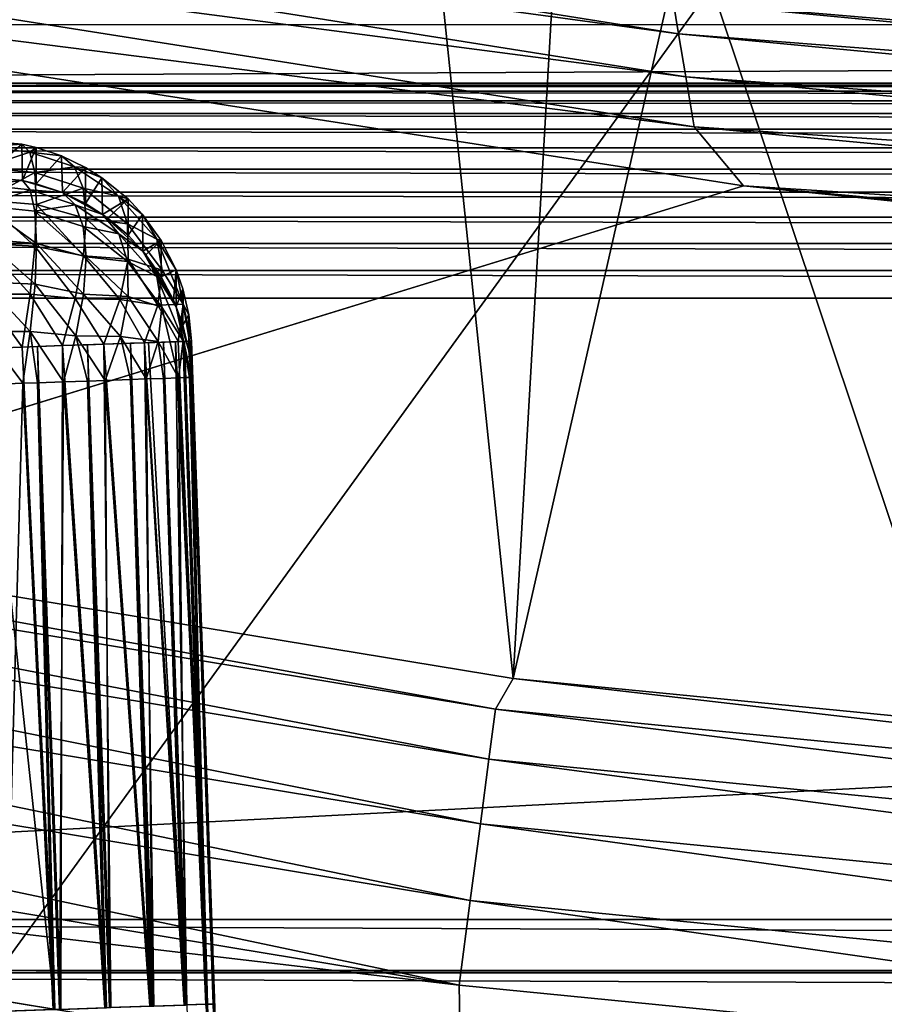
# Model space of a CAD drawing. Header units: millimetres. Extents: x -43.6 to 43.6, y -43.6 to 43.6.
# Tile 77 of 256: x -5.2 to -4.2, y -35.5 to -34.3. Entities that reach past the tile are written whole.
import ezdxf

# ---------------------------------------------------------------- set-up
doc = ezdxf.new("R2010")
doc.units = ezdxf.units.MM
doc.header["$LTSCALE"] = 52.148148
for name, color, linetype in [('151', 7, 'CONTINUOUS'), ('152', 7, 'CONTINUOUS'), ('154', 7, 'CONTINUOUS'), ('182', 7, 'CONTINUOUS'), ('185', 7, 'CONTINUOUS'), ('213', 7, 'CONTINUOUS'), ('267', 7, 'CONTINUOUS'), ('329', 7, 'CONTINUOUS'), ('343', 7, 'CONTINUOUS'), ('351', 7, 'CONTINUOUS'), ('352', 7, 'CONTINUOUS'), ('353', 7, 'CONTINUOUS'), ('354', 7, 'CONTINUOUS'), ('355', 7, 'CONTINUOUS'), ('356', 7, 'CONTINUOUS'), ('373', 7, 'CONTINUOUS'), ('375', 7, 'CONTINUOUS')]:
    doc.layers.add(name, color=color, linetype=linetype)

msp = doc.modelspace()

# ---------------------------------------------------------------- linework, layer by layer
at = {"layer": '151', "linetype": 'Continuous'}
for points in [[(-5.4602, -34.1111, 15.3555), (-4.3654, -34.2669, 15.35), (-5.8993, -36.3851, 23.9303), (-5.4602, -34.1111, 15.3555)], [(-5.8993, -36.3851, 23.9303), (-4.3654, -34.2669, 15.35), (-3.5567, -36.6881, 23.9303), (-5.8993, -36.3851, 23.9303)], [(-4.3654, -34.2669, 15.35), (-2.1691, -34.4737, 15.3427), (-3.5567, -36.6881, 23.9303), (-4.3654, -34.2669, 15.35)]]:
    msp.add_3dface(points, dxfattribs=at)
at = {"layer": '152', "color": 2, "linetype": 'Continuous'}
for points in [[(-6.9831, -35.1969, 26.3), (-24.4367, -35.4023, 26.3), (-4.6674, -35.578, 26.3), (-6.9831, -35.1969, 26.3)], [(-24.4367, -35.4023, 26.3), (-22.2545, -36.8132, 26.3), (-4.6674, -35.578, 26.3), (-24.4367, -35.4023, 26.3)], [(22.2545, -36.8132, 26.3), (24.4367, -35.4023, 26.3), (-22.2545, -36.8132, 26.3), (22.2545, -36.8132, 26.3)], [(-22.2545, -36.8132, 26.3), (24.4367, -35.4023, 26.3), (0.015, -35.8829, 26.3), (-22.2545, -36.8132, 26.3)]]:
    msp.add_3dface(points, dxfattribs=at)
at = {"layer": '154', "color": 2, "linetype": 'Continuous'}
for points in [[(-6.8892, -34.7234, 25.9303), (-4.6046, -35.0993, 25.9303), (-5.2841, -28.5549, 2.3697), (-6.8892, -34.7234, 25.9303)], [(-5.2841, -28.5549, 2.3697), (-4.6046, -35.0993, 25.9303), (-4.238, -28.7287, 2.3697), (-5.2841, -28.5549, 2.3697)], [(-4.238, -28.7287, 2.3697), (-4.6046, -35.0993, 25.9303), (-3.1864, -28.8643, 2.3697), (-4.238, -28.7287, 2.3697)], [(-4.6046, -35.0993, 25.9303), (-2.2996, -35.3253, 25.9303), (-3.1864, -28.8643, 2.3697), (-4.6046, -35.0993, 25.9303)]]:
    msp.add_3dface(points, dxfattribs=at)
at = {"layer": '182', "linetype": 'Continuous'}
for points in [[(7.25, -34.3123, 6.2544), (7.25, -34.3828, 2.2155), (-7.25, -34.3828, 2.2155), (7.25, -34.3123, 6.2544)], [(-7.25, -34.3123, 6.2544), (7.25, -34.3123, 6.2544), (-7.25, -34.3828, 2.2155), (-7.25, -34.3123, 6.2544)]]:
    msp.add_3dface(points, dxfattribs=at)
at = {"layer": '185', "linetype": 'Continuous'}
for points in [[(7.25, -35.3894, 1.9961), (-7.25, -35.3894, 1.9961), (7.25, -34.6415, 1.97), (7.25, -35.3894, 1.9961)], [(7.25, -34.6415, 1.97), (-7.25, -35.3894, 1.9961), (-7.25, -34.6415, 1.97), (7.25, -34.6415, 1.97)]]:
    msp.add_3dface(points, dxfattribs=at)
at = {"layer": '213', "color": 2, "linetype": 'Continuous'}
for points in [[(-6.8892, -34.7234, 25.9303), (-6.9139, -34.7586, 26.0312), (-4.6258, -35.1363, 26.0312), (-6.8892, -34.7234, 25.9303)], [(-4.6046, -35.0993, 25.9303), (-6.8892, -34.7234, 25.9303), (-4.6258, -35.1363, 26.0312), (-4.6046, -35.0993, 25.9303)], [(-6.9257, -34.818, 26.1216), (-4.6337, -35.1963, 26.1216), (-6.9139, -34.7586, 26.0312), (-6.9257, -34.818, 26.1216)], [(-6.9139, -34.7586, 26.0312), (-4.6337, -35.1963, 26.1216), (-4.6258, -35.1363, 26.0312), (-6.9139, -34.7586, 26.0312)], [(-6.9411, -34.8951, 26.1968), (-4.6439, -35.2742, 26.1968), (-6.9257, -34.818, 26.1216), (-6.9411, -34.8951, 26.1968)], [(-6.9257, -34.818, 26.1216), (-4.6439, -35.2742, 26.1968), (-4.6337, -35.1963, 26.1216), (-6.9257, -34.818, 26.1216)], [(-6.9592, -34.9864, 26.2532), (-4.6561, -35.3665, 26.2532), (-6.9411, -34.8951, 26.1968), (-6.9592, -34.9864, 26.2532)], [(-6.9411, -34.8951, 26.1968), (-4.6561, -35.3665, 26.2532), (-4.6439, -35.2742, 26.1968), (-6.9411, -34.8951, 26.1968)], [(-6.9793, -35.0874, 26.2882), (-4.6695, -35.4687, 26.2882), (-6.9592, -34.9864, 26.2532), (-6.9793, -35.0874, 26.2882)], [(-6.9592, -34.9864, 26.2532), (-4.6695, -35.4687, 26.2882), (-4.6561, -35.3665, 26.2532), (-6.9592, -34.9864, 26.2532)], [(-6.9793, -35.0874, 26.2882), (-6.9831, -35.1969, 26.3), (-4.6695, -35.4687, 26.2882), (-6.9793, -35.0874, 26.2882)], [(-4.6046, -35.0993, 25.9303), (-4.6258, -35.1363, 26.0312), (-2.3178, -35.3636, 26.0312), (-4.6046, -35.0993, 25.9303)], [(-2.2996, -35.3253, 25.9303), (-4.6046, -35.0993, 25.9303), (-2.3178, -35.3636, 26.0312), (-2.2996, -35.3253, 25.9303)], [(-4.6337, -35.1963, 26.1216), (-2.3218, -35.424, 26.1216), (-4.6258, -35.1363, 26.0312), (-4.6337, -35.1963, 26.1216)], [(-4.6258, -35.1363, 26.0312), (-2.3218, -35.424, 26.1216), (-2.3178, -35.3636, 26.0312), (-4.6258, -35.1363, 26.0312)], [(-6.9831, -35.1969, 26.3), (-4.6674, -35.578, 26.3), (-4.6695, -35.4687, 26.2882), (-6.9831, -35.1969, 26.3)], [(-4.6439, -35.2742, 26.1968), (-2.3269, -35.5025, 26.1968), (-4.6337, -35.1963, 26.1216), (-4.6439, -35.2742, 26.1968)], [(-4.6337, -35.1963, 26.1216), (-2.3269, -35.5025, 26.1968), (-2.3218, -35.424, 26.1216), (-4.6337, -35.1963, 26.1216)], [(-4.6561, -35.3665, 26.2532), (-2.333, -35.5953, 26.2532), (-4.6439, -35.2742, 26.1968), (-4.6561, -35.3665, 26.2532)], [(-4.6439, -35.2742, 26.1968), (-2.333, -35.5953, 26.2532), (-2.3269, -35.5025, 26.1968), (-4.6439, -35.2742, 26.1968)], [(-4.6695, -35.4687, 26.2882), (-2.3398, -35.6981, 26.2882), (-4.6561, -35.3665, 26.2532), (-4.6695, -35.4687, 26.2882)], [(-4.6561, -35.3665, 26.2532), (-2.3398, -35.6981, 26.2882), (-2.333, -35.5953, 26.2532), (-4.6561, -35.3665, 26.2532)], [(-4.6695, -35.4687, 26.2882), (-4.6674, -35.578, 26.3), (-2.3398, -35.6981, 26.2882), (-4.6695, -35.4687, 26.2882)]]:
    msp.add_3dface(points, dxfattribs=at)
at = {"layer": '267', "linetype": 'Continuous'}
for points in [[(-7.25, -34.3828, 2.2155), (7.25, -34.3828, 2.2155), (7.25, -34.3855, 2.1826), (-7.25, -34.3828, 2.2155)], [(-7.25, -34.3828, 2.2155), (7.25, -34.3855, 2.1826), (-7.25, -34.3855, 2.1826), (-7.25, -34.3828, 2.2155)], [(7.25, -34.3855, 2.1826), (7.25, -34.3926, 2.1503), (-7.25, -34.3855, 2.1826), (7.25, -34.3855, 2.1826)], [(-7.25, -34.3855, 2.1826), (7.25, -34.3926, 2.1503), (-7.25, -34.3926, 2.1503), (-7.25, -34.3855, 2.1826)], [(7.25, -34.3926, 2.1503), (7.25, -34.4039, 2.1192), (-7.25, -34.3926, 2.1503), (7.25, -34.3926, 2.1503)], [(-7.25, -34.3926, 2.1503), (7.25, -34.4039, 2.1192), (-7.25, -34.4039, 2.1192), (-7.25, -34.3926, 2.1503)], [(7.25, -34.4039, 2.1192), (7.25, -34.4192, 2.0899), (-7.25, -34.4039, 2.1192), (7.25, -34.4039, 2.1192)], [(-7.25, -34.4039, 2.1192), (7.25, -34.4192, 2.0899), (-7.25, -34.4192, 2.0899), (-7.25, -34.4039, 2.1192)], [(7.25, -34.4192, 2.0899), (7.25, -34.4382, 2.0628), (-7.25, -34.4192, 2.0899), (7.25, -34.4192, 2.0899)], [(-7.25, -34.4192, 2.0899), (7.25, -34.4382, 2.0628), (-7.25, -34.4382, 2.0628), (-7.25, -34.4192, 2.0899)], [(7.25, -34.4382, 2.0628), (7.25, -34.4607, 2.0385), (-7.25, -34.4382, 2.0628), (7.25, -34.4382, 2.0628)], [(-7.25, -34.4382, 2.0628), (7.25, -34.4607, 2.0385), (-7.25, -34.4607, 2.0385), (-7.25, -34.4382, 2.0628)], [(7.25, -34.4607, 2.0385), (7.25, -34.4861, 2.0174), (-7.25, -34.4607, 2.0385), (7.25, -34.4607, 2.0385)], [(-7.25, -34.4607, 2.0385), (7.25, -34.4861, 2.0174), (-7.25, -34.4861, 2.0174), (-7.25, -34.4607, 2.0385)], [(7.25, -34.4861, 2.0174), (7.25, -34.5141, 1.9998), (-7.25, -34.4861, 2.0174), (7.25, -34.4861, 2.0174)], [(-7.25, -34.4861, 2.0174), (7.25, -34.5141, 1.9998), (-7.25, -34.5141, 1.9998), (-7.25, -34.4861, 2.0174)], [(7.25, -34.5141, 1.9998), (7.25, -34.5442, 1.9861), (-7.25, -34.5141, 1.9998), (7.25, -34.5141, 1.9998)], [(-7.25, -34.5141, 1.9998), (7.25, -34.5442, 1.9861), (-7.25, -34.5442, 1.9861), (-7.25, -34.5141, 1.9998)], [(7.25, -34.5442, 1.9861), (7.25, -34.5758, 1.9764), (-7.25, -34.5442, 1.9861), (7.25, -34.5442, 1.9861)], [(-7.25, -34.5442, 1.9861), (7.25, -34.5758, 1.9764), (-7.25, -34.5758, 1.9764), (-7.25, -34.5442, 1.9861)], [(7.25, -34.5758, 1.9764), (7.25, -34.6084, 1.9711), (-7.25, -34.5758, 1.9764), (7.25, -34.5758, 1.9764)], [(-7.25, -34.5758, 1.9764), (7.25, -34.6084, 1.9711), (-7.25, -34.6084, 1.9711), (-7.25, -34.5758, 1.9764)], [(7.25, -34.6415, 1.97), (-7.25, -34.6415, 1.97), (-7.25, -34.6084, 1.9711), (7.25, -34.6415, 1.97)], [(7.25, -34.6084, 1.9711), (7.25, -34.6415, 1.97), (-7.25, -34.6084, 1.9711), (7.25, -34.6084, 1.9711)]]:
    msp.add_3dface(points, dxfattribs=at)
at = {"layer": '329', "linetype": 'Continuous'}
for points in [[(-7.25, -35.3894, 1.9961), (7.25, -35.3894, 1.9961), (7.25, -35.451, 2.0061), (-7.25, -35.3894, 1.9961)], [(-7.25, -35.3894, 1.9961), (7.25, -35.451, 2.0061), (-7.25, -35.451, 2.0061), (-7.25, -35.3894, 1.9961)], [(7.25, -35.451, 2.0061), (7.25, -35.4537, 2.0069), (-7.25, -35.451, 2.0061), (7.25, -35.451, 2.0061)], [(-7.25, -35.451, 2.0061), (7.25, -35.4537, 2.0069), (-7.25, -35.4538, 2.0069), (-7.25, -35.451, 2.0061)], [(7.25, -35.4537, 2.0069), (7.25, -35.5082, 2.0309), (-7.25, -35.4538, 2.0069), (7.25, -35.4537, 2.0069)], [(-7.25, -35.4538, 2.0069), (7.25, -35.5082, 2.0309), (-7.25, -35.5082, 2.0309), (-7.25, -35.4538, 2.0069)]]:
    msp.add_3dface(points, dxfattribs=at)
at = {"layer": '343', "linetype": 'Continuous'}
for points in [[(-4.9611, -35.6093, -4.2446), (-4.9652, -35.4913, -4.2502), (-4.9916, -34.6933, -1.7502), (-4.9611, -35.6093, -4.2446)], [(-4.9916, -34.6933, -1.7502), (-4.9652, -35.4913, -4.2502), (-4.9916, -34.7369, -4.2502), (-4.9916, -34.6933, -1.7502)], [(-4.957, -35.7256, -4.228), (-4.9611, -35.6093, -4.2446), (-4.9916, -34.6933, -1.7502), (-4.957, -35.7256, -4.228)], [(-4.953, -35.8386, -4.2009), (-4.957, -35.7256, -4.228), (-4.9916, -34.6933, -1.7502), (-4.953, -35.8386, -4.2009)], [(-4.9492, -35.9476, -4.1639), (-4.953, -35.8386, -4.2009), (-4.9916, -34.6933, -1.7502), (-4.9492, -35.9476, -4.1639)], [(-4.9455, -36.0529, -4.1169), (-4.9492, -35.9476, -4.1639), (-4.9916, -34.6933, -1.7502), (-4.9455, -36.0529, -4.1169)], [(-4.9419, -36.1534, -4.0604), (-4.9455, -36.0529, -4.1169), (-4.9916, -34.6933, -1.7502), (-4.9419, -36.1534, -4.0604)], [(-4.9386, -36.2482, -3.9949), (-4.9419, -36.1534, -4.0604), (-4.9916, -34.6933, -1.7502), (-4.9386, -36.2482, -3.9949)], [(-4.9354, -36.3366, -3.9209), (-4.9386, -36.2482, -3.9949), (-4.9916, -34.6933, -1.7502), (-4.9354, -36.3366, -3.9209)], [(-4.9325, -36.4179, -3.8391), (-4.9354, -36.3366, -3.9209), (-4.9916, -34.6933, -1.7502), (-4.9325, -36.4179, -3.8391)], [(-4.9299, -36.4912, -3.7502), (-4.9325, -36.4179, -3.8391), (-4.9916, -34.6933, -1.7502), (-4.9299, -36.4912, -3.7502)], [(-4.9276, -36.556, -3.6549), (-4.9299, -36.4912, -3.7502), (-4.9916, -34.6933, -1.7502), (-4.9276, -36.556, -3.6549)], [(-4.9256, -36.6118, -3.5541), (-4.9276, -36.556, -3.6549), (-4.9916, -34.6933, -1.7502), (-4.9256, -36.6118, -3.5541)], [(-4.9239, -36.6581, -3.4485), (-4.9256, -36.6118, -3.5541), (-4.9916, -34.6933, -1.7502), (-4.9239, -36.6581, -3.4485)], [(-4.9226, -36.6944, -3.3392), (-4.9239, -36.6581, -3.4485), (-4.9916, -34.6933, -1.7502), (-4.9226, -36.6944, -3.3392)], [(-4.9216, -36.7205, -3.2269), (-4.9226, -36.6944, -3.3392), (-4.9916, -34.6933, -1.7502), (-4.9216, -36.7205, -3.2269)], [(-4.921, -36.7362, -3.1128), (-4.9216, -36.7205, -3.2269), (-4.9916, -34.6933, -1.7502), (-4.921, -36.7362, -3.1128)], [(-4.9207, -36.7413, -2.9977), (-4.921, -36.7362, -3.1128), (-4.9916, -34.6933, -1.7502), (-4.9207, -36.7413, -2.9977)], [(-4.9208, -36.7357, -2.8826), (-4.9207, -36.7413, -2.9977), (-4.9916, -34.6933, -1.7502), (-4.9208, -36.7357, -2.8826)], [(-4.9213, -36.7196, -2.7685), (-4.9208, -36.7357, -2.8826), (-4.9916, -34.6933, -1.7502), (-4.9213, -36.7196, -2.7685)], [(-4.9222, -36.6931, -2.6564), (-4.9213, -36.7196, -2.7685), (-4.9916, -34.6933, -1.7502), (-4.9222, -36.6931, -2.6564)], [(-4.9234, -36.6563, -2.5472), (-4.9222, -36.6931, -2.6564), (-4.9916, -34.6933, -1.7502), (-4.9234, -36.6563, -2.5472)], [(-4.925, -36.6096, -2.4418), (-4.9234, -36.6563, -2.5472), (-4.9916, -34.6933, -1.7502), (-4.925, -36.6096, -2.4418)], [(-4.9269, -36.5535, -2.3412), (-4.925, -36.6096, -2.4418), (-4.9916, -34.6933, -1.7502), (-4.9269, -36.5535, -2.3412)], [(-4.9291, -36.4883, -2.2462), (-4.9269, -36.5535, -2.3412), (-4.9916, -34.6933, -1.7502), (-4.9291, -36.4883, -2.2462)], [(-4.9316, -36.4146, -2.1576), (-4.9291, -36.4883, -2.2462), (-4.9916, -34.6933, -1.7502), (-4.9316, -36.4146, -2.1576)], [(-4.9344, -36.3331, -2.0761), (-4.9316, -36.4146, -2.1576), (-4.9916, -34.6933, -1.7502), (-4.9344, -36.3331, -2.0761)], [(-4.9375, -36.2444, -2.0025), (-4.9344, -36.3331, -2.0761), (-4.9916, -34.6933, -1.7502), (-4.9375, -36.2444, -2.0025)], [(-4.9408, -36.1493, -1.9374), (-4.9375, -36.2444, -2.0025), (-4.9916, -34.6933, -1.7502), (-4.9408, -36.1493, -1.9374)], [(-4.9443, -36.0486, -1.8813), (-4.9408, -36.1493, -1.9374), (-4.9916, -34.6933, -1.7502), (-4.9443, -36.0486, -1.8813)], [(-4.9479, -35.9431, -1.8347), (-4.9443, -36.0486, -1.8813), (-4.9916, -34.6933, -1.7502), (-4.9479, -35.9431, -1.8347)], [(-4.9517, -35.8338, -1.798), (-4.9479, -35.9431, -1.8347), (-4.9916, -34.6933, -1.7502), (-4.9517, -35.8338, -1.798)], [(-4.9556, -35.7216, -1.7716), (-4.9517, -35.8338, -1.798), (-4.9916, -34.6933, -1.7502), (-4.9556, -35.7216, -1.7716)], [(-4.9637, -35.4913, -1.7502), (-4.9556, -35.7216, -1.7716), (-4.9916, -34.6933, -1.7502), (-4.9637, -35.4913, -1.7502)], [(-4.9596, -35.6076, -1.7556), (-4.9556, -35.7216, -1.7716), (-4.9637, -35.4913, -1.7502), (-4.9596, -35.6076, -1.7556)]]:
    msp.add_3dface(points, dxfattribs=at)
at = {"layer": '351', "linetype": 'Continuous'}
for points in [[(-4.9907, -35.7191, -1.6413), (-4.9725, -35.4916, -1.684), (-4.9971, -35.4924, -1.6251), (-4.9907, -35.7191, -1.6413)], [(-4.965, -35.7081, -1.702), (-4.9725, -35.4916, -1.684), (-4.9907, -35.7191, -1.6413), (-4.965, -35.7081, -1.702)], [(-4.9737, -35.4916, -4.3148), (-4.9611, -35.6093, -4.2446), (-4.9741, -35.4916, -4.3163), (-4.9737, -35.4916, -4.3148)], [(-4.9652, -35.4913, -4.2502), (-4.9611, -35.6093, -4.2446), (-4.9737, -35.4916, -4.3148), (-4.9652, -35.4913, -4.2502)], [(-4.9725, -35.4916, -1.684), (-4.965, -35.7081, -1.702), (-4.9721, -35.4916, -1.6854), (-4.9725, -35.4916, -1.684)], [(-4.965, -35.7081, -1.702), (-4.9637, -35.4913, -1.7502), (-4.9721, -35.4916, -1.6854), (-4.965, -35.7081, -1.702)], [(-4.9596, -35.6076, -1.7556), (-4.9637, -35.4913, -1.7502), (-4.965, -35.7081, -1.702), (-4.9596, -35.6076, -1.7556)]]:
    msp.add_3dface(points, dxfattribs=at)
at = {"layer": '352', "linetype": 'Continuous'}
for points in [[(-5.2414, -34.702, -1.5), (-5.156, -35.498, -1.5067), (-5.1951, -34.7004, -1.5043), (-5.2414, -34.702, -1.5)], [(-5.2414, -34.702, -1.5), (-5.2135, -35.5, -1.5), (-5.156, -35.498, -1.5067), (-5.2414, -34.702, -1.5)], [(-5.1951, -34.7004, -1.5043), (-5.156, -35.498, -1.5067), (-5.1768, -34.6998, -1.5085), (-5.1951, -34.7004, -1.5043)], [(-5.1768, -34.6998, -1.5085), (-5.1488, -35.4977, -1.5085), (-5.1467, -34.6987, -1.5187), (-5.1768, -34.6998, -1.5085)], [(-5.156, -35.498, -1.5067), (-5.1488, -35.4977, -1.5085), (-5.1768, -34.6998, -1.5085), (-5.156, -35.498, -1.5067)], [(-5.1488, -35.4977, -1.5085), (-5.0937, -35.4958, -1.5306), (-5.1467, -34.6987, -1.5187), (-5.1488, -35.4977, -1.5085)], [(-5.1467, -34.6987, -1.5187), (-5.0937, -35.4958, -1.5306), (-5.1165, -34.6977, -1.5335), (-5.1467, -34.6987, -1.5187)], [(-5.1165, -34.6977, -1.5335), (-5.0885, -35.4956, -1.5335), (-5.0967, -34.697, -1.5462), (-5.1165, -34.6977, -1.5335)], [(-5.0937, -35.4958, -1.5306), (-5.0885, -35.4956, -1.5335), (-5.1165, -34.6977, -1.5335), (-5.0937, -35.4958, -1.5306)], [(-5.0967, -34.697, -1.5462), (-5.0399, -35.4939, -1.5702), (-5.0647, -34.6959, -1.5733), (-5.0967, -34.697, -1.5462)], [(-5.0885, -35.4956, -1.5335), (-5.0399, -35.4939, -1.5702), (-5.0967, -34.697, -1.5462), (-5.0885, -35.4956, -1.5335)], [(-5.0647, -34.6959, -1.5733), (-5.0368, -35.4938, -1.5733), (-5.0478, -34.6953, -1.592), (-5.0647, -34.6959, -1.5733)], [(-5.0399, -35.4939, -1.5702), (-5.0368, -35.4938, -1.5733), (-5.0647, -34.6959, -1.5733), (-5.0399, -35.4939, -1.5702)], [(-5.0478, -34.6953, -1.592), (-4.9986, -35.4925, -1.6226), (-5.0432, -34.6951, -1.5979), (-5.0478, -34.6953, -1.592)], [(-5.0368, -35.4938, -1.5733), (-4.9986, -35.4925, -1.6226), (-5.0478, -34.6953, -1.592), (-5.0368, -35.4938, -1.5733)], [(-5.0432, -34.6951, -1.5979), (-4.9986, -35.4925, -1.6226), (-5.025, -34.6945, -1.6251), (-5.0432, -34.6951, -1.5979)], [(-5.025, -34.6945, -1.6251), (-4.9971, -35.4924, -1.6251), (-5.0105, -34.694, -1.6544), (-5.025, -34.6945, -1.6251)], [(-4.9986, -35.4925, -1.6226), (-4.9971, -35.4924, -1.6251), (-5.025, -34.6945, -1.6251), (-4.9986, -35.4925, -1.6226)], [(-5.0105, -34.694, -1.6544), (-4.9725, -35.4916, -1.684), (-5.0075, -34.6939, -1.6621), (-5.0105, -34.694, -1.6544)], [(-4.9971, -35.4924, -1.6251), (-4.9725, -35.4916, -1.684), (-5.0105, -34.694, -1.6544), (-4.9971, -35.4924, -1.6251)], [(-5.0075, -34.6939, -1.6621), (-4.9725, -35.4916, -1.684), (-5, -34.6936, -1.6854), (-5.0075, -34.6939, -1.6621)], [(-5, -34.6936, -1.6854), (-4.9721, -35.4916, -1.6854), (-4.9937, -34.6934, -1.7175), (-5, -34.6936, -1.6854)], [(-4.9725, -35.4916, -1.684), (-4.9721, -35.4916, -1.6854), (-5, -34.6936, -1.6854), (-4.9725, -35.4916, -1.684)], [(-4.9637, -35.4913, -1.7502), (-4.9916, -34.6933, -1.7502), (-4.9937, -34.6934, -1.7175), (-4.9637, -35.4913, -1.7502)], [(-4.9721, -35.4916, -1.6854), (-4.9637, -35.4913, -1.7502), (-4.9937, -34.6934, -1.7175), (-4.9721, -35.4916, -1.6854)]]:
    msp.add_3dface(points, dxfattribs=at)
at = {"layer": '353', "linetype": 'Continuous'}
for points in [[(-5.2414, -34.4521, -1.7544), (-5.2414, -34.4596, -1.6888), (-5.1955, -34.4563, -1.7543), (-5.2414, -34.4521, -1.7544)], [(-5.1955, -34.4563, -1.7543), (-5.2414, -34.4596, -1.6888), (-5.186, -34.4657, -1.6903), (-5.1955, -34.4563, -1.7543)], [(-5.2414, -34.4596, -1.6888), (-5.2414, -34.4841, -1.6275), (-5.186, -34.4657, -1.6903), (-5.2414, -34.4596, -1.6888)], [(-5.186, -34.4657, -1.6903), (-5.2414, -34.4841, -1.6275), (-5.1798, -34.4905, -1.6319), (-5.186, -34.4657, -1.6903)], [(-5.1955, -34.4563, -1.7543), (-5.186, -34.4657, -1.6903), (-5.1782, -34.4602, -1.7542), (-5.1955, -34.4563, -1.7543)], [(-5.186, -34.4657, -1.6903), (-5.1479, -34.4702, -1.754), (-5.1782, -34.4602, -1.7542), (-5.186, -34.4657, -1.6903)], [(-5.186, -34.4657, -1.6903), (-5.1798, -34.4905, -1.6319), (-5.1321, -34.4835, -1.6971), (-5.186, -34.4657, -1.6903)], [(-5.186, -34.4657, -1.6903), (-5.1321, -34.4835, -1.6971), (-5.1479, -34.4702, -1.754), (-5.186, -34.4657, -1.6903)], [(-5.1321, -34.4835, -1.6971), (-5.119, -34.4841, -1.7538), (-5.1479, -34.4702, -1.754), (-5.1321, -34.4835, -1.6971)], [(-5.2414, -34.4841, -1.6275), (-5.2414, -34.5237, -1.5748), (-5.1798, -34.4905, -1.6319), (-5.2414, -34.4841, -1.6275)], [(-5.1798, -34.4905, -1.6319), (-5.1218, -34.5092, -1.6451), (-5.1321, -34.4835, -1.6971), (-5.1798, -34.4905, -1.6319)], [(-5.0791, -34.5188, -1.6993), (-5.0991, -34.4966, -1.7536), (-5.1321, -34.4835, -1.6971), (-5.0791, -34.5188, -1.6993)], [(-5.1218, -34.5092, -1.6451), (-5.0791, -34.5188, -1.6993), (-5.1321, -34.4835, -1.6971), (-5.1218, -34.5092, -1.6451)], [(-5.0991, -34.4966, -1.7536), (-5.119, -34.4841, -1.7538), (-5.1321, -34.4835, -1.6971), (-5.0991, -34.4966, -1.7536)], [(-5.1798, -34.4905, -1.6319), (-5.2414, -34.5237, -1.5748), (-5.1777, -34.529, -1.5812), (-5.1798, -34.4905, -1.6319)], [(-5.1798, -34.4905, -1.6319), (-5.1777, -34.529, -1.5812), (-5.1218, -34.5092, -1.6451), (-5.1798, -34.4905, -1.6319)], [(-5.0791, -34.5188, -1.6993), (-5.0678, -34.5222, -1.7531), (-5.0991, -34.4966, -1.7536), (-5.0791, -34.5188, -1.6993)], [(-5.1777, -34.529, -1.5812), (-5.1181, -34.5457, -1.5988), (-5.1218, -34.5092, -1.6451), (-5.1777, -34.529, -1.5812)], [(-5.0683, -34.5522, -1.6496), (-5.0791, -34.5188, -1.6993), (-5.1218, -34.5092, -1.6451), (-5.0683, -34.5522, -1.6496)], [(-5.1181, -34.5457, -1.5988), (-5.0683, -34.5522, -1.6496), (-5.1218, -34.5092, -1.6451), (-5.1181, -34.5457, -1.5988)], [(-5.2414, -34.5237, -1.5748), (-5.2414, -34.5758, -1.5342), (-5.1797, -34.5788, -1.5414), (-5.2414, -34.5237, -1.5748)], [(-5.1777, -34.529, -1.5812), (-5.2414, -34.5237, -1.5748), (-5.1797, -34.5788, -1.5414), (-5.1777, -34.529, -1.5812)], [(-5.0333, -34.5706, -1.7061), (-5.0505, -34.5407, -1.7528), (-5.0791, -34.5188, -1.6993), (-5.0333, -34.5706, -1.7061)], [(-5.0683, -34.5522, -1.6496), (-5.0333, -34.5706, -1.7061), (-5.0791, -34.5188, -1.6993), (-5.0683, -34.5522, -1.6496)], [(-5.0505, -34.5407, -1.7528), (-5.0678, -34.5222, -1.7531), (-5.0791, -34.5188, -1.6993), (-5.0505, -34.5407, -1.7528)], [(-5.1777, -34.529, -1.5812), (-5.1797, -34.5788, -1.5414), (-5.1214, -34.5908, -1.561), (-5.1777, -34.529, -1.5812)], [(-5.1777, -34.529, -1.5812), (-5.1214, -34.5908, -1.561), (-5.1181, -34.5457, -1.5988), (-5.1777, -34.529, -1.5812)], [(-5.1214, -34.5908, -1.561), (-5.0678, -34.5946, -1.6057), (-5.1181, -34.5457, -1.5988), (-5.1214, -34.5908, -1.561)], [(-5.0678, -34.5946, -1.6057), (-5.0683, -34.5522, -1.6496), (-5.1181, -34.5457, -1.5988), (-5.0678, -34.5946, -1.6057)], [(-5.0333, -34.5706, -1.7061), (-5.0279, -34.572, -1.7523), (-5.0505, -34.5407, -1.7528), (-5.0333, -34.5706, -1.7061)], [(-5.0269, -34.6079, -1.6627), (-5.0333, -34.5706, -1.7061), (-5.0683, -34.5522, -1.6496), (-5.0269, -34.6079, -1.6627)], [(-5.0678, -34.5946, -1.6057), (-5.0269, -34.6079, -1.6627), (-5.0683, -34.5522, -1.6496), (-5.0678, -34.5946, -1.6057)], [(-5.0013, -34.6489, -1.7051), (-5.01, -34.6075, -1.7516), (-5.0333, -34.5706, -1.7061), (-5.0013, -34.6489, -1.7051)], [(-5.0269, -34.6079, -1.6627), (-5.0013, -34.6489, -1.7051), (-5.0333, -34.5706, -1.7061), (-5.0269, -34.6079, -1.6627)], [(-5.01, -34.6075, -1.7516), (-5.0279, -34.572, -1.7523), (-5.0333, -34.5706, -1.7061), (-5.01, -34.6075, -1.7516)], [(-5.2414, -34.5758, -1.5342), (-5.2414, -34.6366, -1.5087), (-5.1857, -34.6366, -1.5152), (-5.2414, -34.5758, -1.5342)], [(-5.1797, -34.5788, -1.5414), (-5.2414, -34.5758, -1.5342), (-5.1857, -34.6366, -1.5152), (-5.1797, -34.5788, -1.5414)], [(-5.1797, -34.5788, -1.5414), (-5.1857, -34.6366, -1.5152), (-5.1313, -34.6421, -1.5337), (-5.1797, -34.5788, -1.5414)], [(-5.1797, -34.5788, -1.5414), (-5.1313, -34.6421, -1.5337), (-5.1214, -34.5908, -1.561), (-5.1797, -34.5788, -1.5414)], [(-5.1313, -34.6421, -1.5337), (-5.0776, -34.6433, -1.5705), (-5.1214, -34.5908, -1.561), (-5.1313, -34.6421, -1.5337)], [(-5.0776, -34.6433, -1.5705), (-5.0678, -34.5946, -1.6057), (-5.1214, -34.5908, -1.561), (-5.0776, -34.6433, -1.5705)], [(-5.0776, -34.6433, -1.5705), (-5.0318, -34.6501, -1.624), (-5.0678, -34.5946, -1.6057), (-5.0776, -34.6433, -1.5705)], [(-5.0318, -34.6501, -1.624), (-5.0269, -34.6079, -1.6627), (-5.0678, -34.5946, -1.6057), (-5.0318, -34.6501, -1.624)], [(-5.0318, -34.6501, -1.624), (-5.0013, -34.6489, -1.7051), (-5.0269, -34.6079, -1.6627), (-5.0318, -34.6501, -1.624)], [(-5.01, -34.6075, -1.7516), (-5.0013, -34.6489, -1.7051), (-5.0019, -34.6303, -1.7513), (-5.01, -34.6075, -1.7516)], [(-5.0019, -34.6303, -1.7513), (-5.0013, -34.6489, -1.7051), (-4.9947, -34.6615, -1.7507), (-5.0019, -34.6303, -1.7513)], [(-5.2414, -34.6366, -1.5087), (-5.2414, -34.702, -1.5), (-5.1951, -34.7004, -1.5043), (-5.2414, -34.6366, -1.5087)], [(-5.2414, -34.6366, -1.5087), (-5.1951, -34.7004, -1.5043), (-5.1857, -34.6366, -1.5152), (-5.2414, -34.6366, -1.5087)], [(-5.1951, -34.7004, -1.5043), (-5.1467, -34.6987, -1.5187), (-5.1857, -34.6366, -1.5152), (-5.1951, -34.7004, -1.5043)], [(-5.1857, -34.6366, -1.5152), (-5.1467, -34.6987, -1.5187), (-5.1313, -34.6421, -1.5337), (-5.1857, -34.6366, -1.5152)], [(-5.1467, -34.6987, -1.5187), (-5.0967, -34.697, -1.5462), (-5.1313, -34.6421, -1.5337), (-5.1467, -34.6987, -1.5187)], [(-5.0967, -34.697, -1.5462), (-5.0776, -34.6433, -1.5705), (-5.1313, -34.6421, -1.5337), (-5.0967, -34.697, -1.5462)], [(-5.0967, -34.697, -1.5462), (-5.0478, -34.6953, -1.592), (-5.0776, -34.6433, -1.5705), (-5.0967, -34.697, -1.5462)], [(-5.0478, -34.6953, -1.592), (-5.0318, -34.6501, -1.624), (-5.0776, -34.6433, -1.5705), (-5.0478, -34.6953, -1.592)], [(-5.0478, -34.6953, -1.592), (-5.0075, -34.6939, -1.6621), (-5.0318, -34.6501, -1.624), (-5.0478, -34.6953, -1.592)], [(-5.0075, -34.6939, -1.6621), (-5.0013, -34.6489, -1.7051), (-5.0318, -34.6501, -1.624), (-5.0075, -34.6939, -1.6621)], [(-5.0075, -34.6939, -1.6621), (-4.9937, -34.6934, -1.7175), (-5.0013, -34.6489, -1.7051), (-5.0075, -34.6939, -1.6621)], [(-4.9937, -34.6934, -1.7175), (-4.9916, -34.6933, -1.7502), (-5.0013, -34.6489, -1.7051), (-4.9937, -34.6934, -1.7175)], [(-5.0013, -34.6489, -1.7051), (-4.9916, -34.6933, -1.7502), (-4.9947, -34.6615, -1.7507), (-5.0013, -34.6489, -1.7051)], [(-5.1951, -34.7004, -1.5043), (-5.1768, -34.6998, -1.5085), (-5.1467, -34.6987, -1.5187), (-5.1951, -34.7004, -1.5043)], [(-5.1467, -34.6987, -1.5187), (-5.1165, -34.6977, -1.5335), (-5.0967, -34.697, -1.5462), (-5.1467, -34.6987, -1.5187)], [(-5.0967, -34.697, -1.5462), (-5.0647, -34.6959, -1.5733), (-5.0478, -34.6953, -1.592), (-5.0967, -34.697, -1.5462)], [(-5.0478, -34.6953, -1.592), (-5.0105, -34.694, -1.6544), (-5.0075, -34.6939, -1.6621), (-5.0478, -34.6953, -1.592)], [(-5.0478, -34.6953, -1.592), (-5.025, -34.6945, -1.6251), (-5.0105, -34.694, -1.6544), (-5.0478, -34.6953, -1.592)], [(-5.0478, -34.6953, -1.592), (-5.0432, -34.6951, -1.5979), (-5.025, -34.6945, -1.6251), (-5.0478, -34.6953, -1.592)], [(-5.0075, -34.6939, -1.6621), (-5, -34.6936, -1.6854), (-4.9937, -34.6934, -1.7175), (-5.0075, -34.6939, -1.6621)]]:
    msp.add_3dface(points, dxfattribs=at)
at = {"layer": '354', "linetype": 'Continuous'}
for points in [[(-5.2414, -34.4957, -4.2544), (-5.2414, -34.4521, -1.7544), (-5.1955, -34.4563, -1.7543), (-5.2414, -34.4957, -4.2544)], [(-5.2414, -34.4957, -4.2544), (-5.1955, -34.4563, -1.7543), (-5.1948, -34.5001, -4.2543), (-5.2414, -34.4957, -4.2544)], [(-5.1955, -34.4563, -1.7543), (-5.1782, -34.4602, -1.7542), (-5.1948, -34.5001, -4.2543), (-5.1955, -34.4563, -1.7543)], [(-5.1948, -34.5001, -4.2543), (-5.1782, -34.4602, -1.7542), (-5.1781, -34.5038, -4.2542), (-5.1948, -34.5001, -4.2543)], [(-5.1782, -34.4602, -1.7542), (-5.1479, -34.4702, -1.754), (-5.1781, -34.5038, -4.2542), (-5.1782, -34.4602, -1.7542)], [(-5.1781, -34.5038, -4.2542), (-5.1479, -34.4702, -1.754), (-5.1466, -34.5144, -4.254), (-5.1781, -34.5038, -4.2542)], [(-5.1479, -34.4702, -1.754), (-5.119, -34.4841, -1.7538), (-5.1466, -34.5144, -4.254), (-5.1479, -34.4702, -1.754)], [(-5.1466, -34.5144, -4.254), (-5.119, -34.4841, -1.7538), (-5.119, -34.5277, -4.2538), (-5.1466, -34.5144, -4.254)], [(-5.119, -34.4841, -1.7538), (-5.0991, -34.4966, -1.7536), (-5.119, -34.5277, -4.2538), (-5.119, -34.4841, -1.7538)], [(-5.119, -34.5277, -4.2538), (-5.0991, -34.4966, -1.7536), (-5.0983, -34.5407, -4.2536), (-5.119, -34.5277, -4.2538)], [(-5.0991, -34.4966, -1.7536), (-5.0678, -34.5222, -1.7531), (-5.0983, -34.5407, -4.2536), (-5.0991, -34.4966, -1.7536)], [(-5.0983, -34.5407, -4.2536), (-5.0678, -34.5222, -1.7531), (-5.0921, -34.5452, -4.2535), (-5.0983, -34.5407, -4.2536)], [(-5.0921, -34.5452, -4.2535), (-5.0678, -34.5222, -1.7531), (-5.0678, -34.5658, -4.2531), (-5.0921, -34.5452, -4.2535)], [(-5.0678, -34.5222, -1.7531), (-5.0505, -34.5407, -1.7528), (-5.0678, -34.5658, -4.2531), (-5.0678, -34.5222, -1.7531)], [(-5.0678, -34.5658, -4.2531), (-5.0505, -34.5407, -1.7528), (-5.0498, -34.5851, -4.2528), (-5.0678, -34.5658, -4.2531)], [(-5.0505, -34.5407, -1.7528), (-5.0279, -34.572, -1.7523), (-5.0498, -34.5851, -4.2528), (-5.0505, -34.5407, -1.7528)], [(-5.0498, -34.5851, -4.2528), (-5.0279, -34.572, -1.7523), (-5.0462, -34.5895, -4.2527), (-5.0498, -34.5851, -4.2528)], [(-5.0462, -34.5895, -4.2527), (-5.0279, -34.572, -1.7523), (-5.0279, -34.6157, -4.2523), (-5.0462, -34.5895, -4.2527)], [(-5.0279, -34.572, -1.7523), (-5.01, -34.6075, -1.7516), (-5.0279, -34.6157, -4.2523), (-5.0279, -34.572, -1.7523)], [(-5.0279, -34.6157, -4.2523), (-5.01, -34.6075, -1.7516), (-5.013, -34.644, -4.2518), (-5.0279, -34.6157, -4.2523)], [(-5.013, -34.644, -4.2518), (-5.01, -34.6075, -1.7516), (-5.0097, -34.6519, -4.2516), (-5.013, -34.644, -4.2518)], [(-5.01, -34.6075, -1.7516), (-5.0019, -34.6303, -1.7513), (-5.0097, -34.6519, -4.2516), (-5.01, -34.6075, -1.7516)], [(-5.0097, -34.6519, -4.2516), (-5.0019, -34.6303, -1.7513), (-5.0019, -34.674, -4.2513), (-5.0097, -34.6519, -4.2516)], [(-5.0019, -34.6303, -1.7513), (-4.9947, -34.6615, -1.7507), (-5.0019, -34.674, -4.2513), (-5.0019, -34.6303, -1.7513)], [(-5.0019, -34.674, -4.2513), (-4.9947, -34.6615, -1.7507), (-4.9947, -34.7051, -4.2507), (-5.0019, -34.674, -4.2513)], [(-4.9947, -34.6615, -1.7507), (-4.9916, -34.6933, -1.7502), (-4.9947, -34.7051, -4.2507), (-4.9947, -34.6615, -1.7507)], [(-4.9916, -34.6933, -1.7502), (-4.9916, -34.7369, -4.2502), (-4.9947, -34.7051, -4.2507), (-4.9916, -34.6933, -1.7502)]]:
    msp.add_3dface(points, dxfattribs=at)
at = {"layer": '355', "linetype": 'Continuous'}
for points in [[(-5.2414, -34.5052, -4.3182), (-5.2414, -34.4957, -4.2544), (-5.1948, -34.5001, -4.2543), (-5.2414, -34.5052, -4.3182)], [(-5.2414, -34.5052, -4.3182), (-5.1948, -34.5001, -4.2543), (-5.1856, -34.5112, -4.3165), (-5.2414, -34.5052, -4.3182)], [(-5.1948, -34.5001, -4.2543), (-5.1781, -34.5038, -4.2542), (-5.1466, -34.5144, -4.254), (-5.1948, -34.5001, -4.2543)], [(-5.1948, -34.5001, -4.2543), (-5.1466, -34.5144, -4.254), (-5.1856, -34.5112, -4.3165), (-5.1948, -34.5001, -4.2543)], [(-5.2414, -34.5306, -4.3775), (-5.2414, -34.5052, -4.3182), (-5.1856, -34.5112, -4.3165), (-5.2414, -34.5306, -4.3775)], [(-5.1797, -34.5369, -4.373), (-5.2414, -34.5306, -4.3775), (-5.1856, -34.5112, -4.3165), (-5.1797, -34.5369, -4.373)], [(-5.1856, -34.5112, -4.3165), (-5.1466, -34.5144, -4.254), (-5.1315, -34.5291, -4.3092), (-5.1856, -34.5112, -4.3165)], [(-5.1797, -34.5369, -4.373), (-5.1856, -34.5112, -4.3165), (-5.1315, -34.5291, -4.3092), (-5.1797, -34.5369, -4.373)], [(-5.1466, -34.5144, -4.254), (-5.119, -34.5277, -4.2538), (-5.0983, -34.5407, -4.2536), (-5.1466, -34.5144, -4.254)], [(-5.1466, -34.5144, -4.254), (-5.0983, -34.5407, -4.2536), (-5.1315, -34.5291, -4.3092), (-5.1466, -34.5144, -4.254)], [(-5.2414, -34.5704, -4.4283), (-5.2414, -34.5306, -4.3775), (-5.1777, -34.5756, -4.4218), (-5.2414, -34.5704, -4.4283)], [(-5.1777, -34.5756, -4.4218), (-5.2414, -34.5306, -4.3775), (-5.1797, -34.5369, -4.373), (-5.1777, -34.5756, -4.4218)], [(-5.1797, -34.5369, -4.373), (-5.1315, -34.5291, -4.3092), (-5.1216, -34.5555, -4.3595), (-5.1797, -34.5369, -4.373)], [(-5.1777, -34.5756, -4.4218), (-5.1797, -34.5369, -4.373), (-5.1182, -34.5919, -4.4039), (-5.1777, -34.5756, -4.4218)], [(-5.1797, -34.5369, -4.373), (-5.1216, -34.5555, -4.3595), (-5.1182, -34.5919, -4.4039), (-5.1797, -34.5369, -4.373)], [(-5.0983, -34.5407, -4.2536), (-5.0787, -34.564, -4.305), (-5.1315, -34.5291, -4.3092), (-5.0983, -34.5407, -4.2536)], [(-5.1315, -34.5291, -4.3092), (-5.0787, -34.564, -4.305), (-5.1216, -34.5555, -4.3595), (-5.1315, -34.5291, -4.3092)], [(-5.0983, -34.5407, -4.2536), (-5.0921, -34.5452, -4.2535), (-5.0678, -34.5658, -4.2531), (-5.0983, -34.5407, -4.2536)], [(-5.0983, -34.5407, -4.2536), (-5.0678, -34.5658, -4.2531), (-5.0498, -34.5851, -4.2528), (-5.0983, -34.5407, -4.2536)], [(-5.0983, -34.5407, -4.2536), (-5.0498, -34.5851, -4.2528), (-5.0787, -34.564, -4.305), (-5.0983, -34.5407, -4.2536)], [(-5.0787, -34.564, -4.305), (-5.0683, -34.5976, -4.3531), (-5.1216, -34.5555, -4.3595), (-5.0787, -34.564, -4.305)], [(-5.1216, -34.5555, -4.3595), (-5.0683, -34.5976, -4.3531), (-5.1182, -34.5919, -4.4039), (-5.1216, -34.5555, -4.3595)], [(-5.2414, -34.6219, -4.4672), (-5.2414, -34.5704, -4.4283), (-5.1796, -34.6249, -4.46), (-5.2414, -34.6219, -4.4672)], [(-5.1796, -34.6249, -4.46), (-5.2414, -34.5704, -4.4283), (-5.1777, -34.5756, -4.4218), (-5.1796, -34.6249, -4.46)], [(-5.0498, -34.5851, -4.2528), (-5.0332, -34.6154, -4.2968), (-5.0787, -34.564, -4.305), (-5.0498, -34.5851, -4.2528)], [(-5.0787, -34.564, -4.305), (-5.0332, -34.6154, -4.2968), (-5.0683, -34.5976, -4.3531), (-5.0787, -34.564, -4.305)], [(-5.1796, -34.6249, -4.46), (-5.1777, -34.5756, -4.4218), (-5.1212, -34.6366, -4.4401), (-5.1796, -34.6249, -4.46)], [(-5.1777, -34.5756, -4.4218), (-5.1182, -34.5919, -4.4039), (-5.1212, -34.6366, -4.4401), (-5.1777, -34.5756, -4.4218)], [(-5.1182, -34.5919, -4.4039), (-5.0677, -34.6397, -4.3953), (-5.1212, -34.6366, -4.4401), (-5.1182, -34.5919, -4.4039)], [(-5.0683, -34.5976, -4.3531), (-5.0677, -34.6397, -4.3953), (-5.1182, -34.5919, -4.4039), (-5.0683, -34.5976, -4.3531)], [(-5.0498, -34.5851, -4.2528), (-5.0462, -34.5895, -4.2527), (-5.0279, -34.6157, -4.2523), (-5.0498, -34.5851, -4.2528)], [(-5.0498, -34.5851, -4.2528), (-5.0279, -34.6157, -4.2523), (-5.013, -34.644, -4.2518), (-5.0498, -34.5851, -4.2528)], [(-5.0498, -34.5851, -4.2528), (-5.013, -34.644, -4.2518), (-5.0097, -34.6519, -4.2516), (-5.0498, -34.5851, -4.2528)], [(-5.0498, -34.5851, -4.2528), (-5.0097, -34.6519, -4.2516), (-5.0332, -34.6154, -4.2968), (-5.0498, -34.5851, -4.2528)], [(-5.0332, -34.6154, -4.2968), (-5.027, -34.6523, -4.3382), (-5.0683, -34.5976, -4.3531), (-5.0332, -34.6154, -4.2968)], [(-5.0683, -34.5976, -4.3531), (-5.027, -34.6523, -4.3382), (-5.0677, -34.6397, -4.3953), (-5.0683, -34.5976, -4.3531)], [(-5.0097, -34.6519, -4.2516), (-5.0013, -34.6929, -4.2955), (-5.0332, -34.6154, -4.2968), (-5.0097, -34.6519, -4.2516)], [(-5.0332, -34.6154, -4.2968), (-5.0013, -34.6929, -4.2955), (-5.027, -34.6523, -4.3382), (-5.0332, -34.6154, -4.2968)], [(-5.2414, -34.6817, -4.4917), (-5.2414, -34.6219, -4.4672), (-5.1854, -34.6816, -4.4851), (-5.2414, -34.6817, -4.4917)], [(-5.1854, -34.6816, -4.4851), (-5.2414, -34.6219, -4.4672), (-5.1796, -34.6249, -4.46), (-5.1854, -34.6816, -4.4851)], [(-5.1854, -34.6816, -4.4851), (-5.1796, -34.6249, -4.46), (-5.1307, -34.687, -4.4663), (-5.1854, -34.6816, -4.4851)], [(-5.1796, -34.6249, -4.46), (-5.1212, -34.6366, -4.4401), (-5.1307, -34.687, -4.4663), (-5.1796, -34.6249, -4.46)], [(-5.1212, -34.6366, -4.4401), (-5.077, -34.6878, -4.4292), (-5.1307, -34.687, -4.4663), (-5.1212, -34.6366, -4.4401)], [(-5.0677, -34.6397, -4.3953), (-5.077, -34.6878, -4.4292), (-5.1212, -34.6366, -4.4401), (-5.0677, -34.6397, -4.3953)], [(-5.0677, -34.6397, -4.3953), (-5.0314, -34.6937, -4.3753), (-5.077, -34.6878, -4.4292), (-5.0677, -34.6397, -4.3953)], [(-5.027, -34.6523, -4.3382), (-5.0314, -34.6937, -4.3753), (-5.0677, -34.6397, -4.3953), (-5.027, -34.6523, -4.3382)], [(-5.027, -34.6523, -4.3382), (-5.0069, -34.7375, -4.3363), (-5.0314, -34.6937, -4.3753), (-5.027, -34.6523, -4.3382)], [(-5.0013, -34.6929, -4.2955), (-5.0069, -34.7375, -4.3363), (-5.027, -34.6523, -4.3382), (-5.0013, -34.6929, -4.2955)], [(-4.9916, -34.7369, -4.2502), (-5.0097, -34.6519, -4.2516), (-4.9947, -34.7051, -4.2507), (-4.9916, -34.7369, -4.2502)], [(-5.0097, -34.6519, -4.2516), (-4.9916, -34.7369, -4.2502), (-5.0013, -34.6929, -4.2955), (-5.0097, -34.6519, -4.2516)], [(-5.0097, -34.6519, -4.2516), (-5.0019, -34.674, -4.2513), (-4.9947, -34.7051, -4.2507), (-5.0097, -34.6519, -4.2516)], [(-5.1944, -34.744, -4.4955), (-5.2414, -34.6817, -4.4917), (-5.1854, -34.6816, -4.4851), (-5.1944, -34.744, -4.4955)], [(-5.2414, -34.7457, -4.5), (-5.2414, -34.6817, -4.4917), (-5.1944, -34.744, -4.4955), (-5.2414, -34.7457, -4.5)], [(-5.1944, -34.744, -4.4955), (-5.1854, -34.6816, -4.4851), (-5.1768, -34.7434, -4.4915), (-5.1944, -34.744, -4.4955)], [(-5.1854, -34.6816, -4.4851), (-5.1307, -34.687, -4.4663), (-5.1454, -34.7423, -4.4808), (-5.1854, -34.6816, -4.4851)], [(-5.1854, -34.6816, -4.4851), (-5.1454, -34.7423, -4.4808), (-5.1768, -34.7434, -4.4915), (-5.1854, -34.6816, -4.4851)], [(-5.1307, -34.687, -4.4663), (-5.1166, -34.7413, -4.4666), (-5.1454, -34.7423, -4.4808), (-5.1307, -34.687, -4.4663)], [(-5.077, -34.6878, -4.4292), (-5.0951, -34.7406, -4.4527), (-5.1307, -34.687, -4.4663), (-5.077, -34.6878, -4.4292)], [(-5.0951, -34.7406, -4.4527), (-5.1166, -34.7413, -4.4666), (-5.1307, -34.687, -4.4663), (-5.0951, -34.7406, -4.4527)], [(-5.077, -34.6878, -4.4292), (-5.0648, -34.7395, -4.4269), (-5.0951, -34.7406, -4.4527), (-5.077, -34.6878, -4.4292)], [(-5.0314, -34.6937, -4.3753), (-5.046, -34.7388, -4.4058), (-5.077, -34.6878, -4.4292), (-5.0314, -34.6937, -4.3753)], [(-5.046, -34.7388, -4.4058), (-5.0648, -34.7395, -4.4269), (-5.077, -34.6878, -4.4292), (-5.046, -34.7388, -4.4058)], [(-5.0314, -34.6937, -4.3753), (-5.0251, -34.7381, -4.3751), (-5.046, -34.7388, -4.4058), (-5.0314, -34.6937, -4.3753)], [(-5.0069, -34.7375, -4.3363), (-5.0251, -34.7381, -4.3751), (-5.0314, -34.6937, -4.3753), (-5.0069, -34.7375, -4.3363)], [(-5.0069, -34.7375, -4.3363), (-5.0013, -34.6929, -4.2955), (-5.0001, -34.7372, -4.3148), (-5.0069, -34.7375, -4.3363)], [(-5.0013, -34.6929, -4.2955), (-4.9916, -34.7369, -4.2502), (-4.9937, -34.737, -4.2828), (-5.0013, -34.6929, -4.2955)], [(-5.0001, -34.7372, -4.3148), (-5.0013, -34.6929, -4.2955), (-4.9937, -34.737, -4.2828), (-5.0001, -34.7372, -4.3148)]]:
    msp.add_3dface(points, dxfattribs=at)
at = {"layer": '356', "linetype": 'Continuous'}
for points in [[(-5.0251, -34.7381, -4.3751), (-5.0002, -35.4925, -4.3777), (-5.046, -34.7388, -4.4058), (-5.0251, -34.7381, -4.3751)], [(-5.0069, -34.7375, -4.3363), (-4.9987, -35.4924, -4.3751), (-5.0251, -34.7381, -4.3751), (-5.0069, -34.7375, -4.3363)], [(-4.9987, -35.4924, -4.3751), (-5.0002, -35.4925, -4.3777), (-5.0251, -34.7381, -4.3751), (-4.9987, -35.4924, -4.3751)], [(-4.9741, -35.4916, -4.3163), (-5.0069, -34.7375, -4.3363), (-5.0001, -34.7372, -4.3148), (-4.9741, -35.4916, -4.3163)], [(-4.9741, -35.4916, -4.3163), (-4.9987, -35.4924, -4.3751), (-5.0069, -34.7375, -4.3363), (-4.9741, -35.4916, -4.3163)], [(-4.9737, -35.4916, -4.3148), (-5.0001, -34.7372, -4.3148), (-4.9937, -34.737, -4.2828), (-4.9737, -35.4916, -4.3148)], [(-4.9737, -35.4916, -4.3148), (-4.9741, -35.4916, -4.3163), (-5.0001, -34.7372, -4.3148), (-4.9737, -35.4916, -4.3148)], [(-4.9916, -34.7369, -4.2502), (-4.9737, -35.4916, -4.3148), (-4.9937, -34.737, -4.2828), (-4.9916, -34.7369, -4.2502)], [(-4.9916, -34.7369, -4.2502), (-4.9652, -35.4913, -4.2502), (-4.9737, -35.4916, -4.3148), (-4.9916, -34.7369, -4.2502)], [(-5.215, -35.5, -4.5), (-5.2414, -34.7457, -4.5), (-5.1944, -34.744, -4.4955), (-5.215, -35.5, -4.5)], [(-5.1578, -35.498, -4.4934), (-5.215, -35.5, -4.5), (-5.1944, -34.744, -4.4955), (-5.1578, -35.498, -4.4934)], [(-5.1578, -35.498, -4.4934), (-5.1944, -34.744, -4.4955), (-5.1768, -34.7434, -4.4915), (-5.1578, -35.498, -4.4934)], [(-5.1454, -34.7423, -4.4808), (-5.1504, -35.4977, -4.4915), (-5.1768, -34.7434, -4.4915), (-5.1454, -34.7423, -4.4808)], [(-5.1504, -35.4977, -4.4915), (-5.1578, -35.498, -4.4934), (-5.1768, -34.7434, -4.4915), (-5.1504, -35.4977, -4.4915)], [(-5.0955, -35.4958, -4.4695), (-5.1504, -35.4977, -4.4915), (-5.1454, -34.7423, -4.4808), (-5.0955, -35.4958, -4.4695)], [(-5.1166, -34.7413, -4.4666), (-5.0955, -35.4958, -4.4695), (-5.1454, -34.7423, -4.4808), (-5.1166, -34.7413, -4.4666)], [(-5.0951, -34.7406, -4.4527), (-5.0902, -35.4956, -4.4665), (-5.1166, -34.7413, -4.4666), (-5.0951, -34.7406, -4.4527)], [(-5.0902, -35.4956, -4.4665), (-5.0955, -35.4958, -4.4695), (-5.1166, -34.7413, -4.4666), (-5.0902, -35.4956, -4.4665)], [(-5.0648, -34.7395, -4.4269), (-5.0417, -35.4939, -4.43), (-5.0951, -34.7406, -4.4527), (-5.0648, -34.7395, -4.4269)], [(-5.0417, -35.4939, -4.43), (-5.0902, -35.4956, -4.4665), (-5.0951, -34.7406, -4.4527), (-5.0417, -35.4939, -4.43)], [(-5.046, -34.7388, -4.4058), (-5.0384, -35.4938, -4.4268), (-5.0648, -34.7395, -4.4269), (-5.046, -34.7388, -4.4058)], [(-5.0384, -35.4938, -4.4268), (-5.0417, -35.4939, -4.43), (-5.0648, -34.7395, -4.4269), (-5.0384, -35.4938, -4.4268)], [(-5.0002, -35.4925, -4.3777), (-5.0384, -35.4938, -4.4268), (-5.046, -34.7388, -4.4058), (-5.0002, -35.4925, -4.3777)]]:
    msp.add_3dface(points, dxfattribs=at)
at = {"layer": '373', "linetype": 'Continuous'}
for points in [[(-4.3274, -34.5062, 15.0347), (-6.501, -34.1668, 15.0466), (-8.6094, -35.8256, 14.9886), (-4.3274, -34.5062, 15.0347)], [(8.6094, -35.8256, 14.9886), (-4.3274, -34.5062, 15.0347), (-8.6094, -35.8256, 14.9886), (8.6094, -35.8256, 14.9886)], [(-2.1509, -34.7079, 15.0277), (-4.3274, -34.5062, 15.0347), (8.6094, -35.8256, 14.9886), (-2.1509, -34.7079, 15.0277)]]:
    msp.add_3dface(points, dxfattribs=at)
at = {"layer": '375', "linetype": 'Continuous'}
for points in [[(-4.4054, -34.3235, 15.1117), (-4.4121, -34.2841, 15.1633), (-6.586, -33.976, 15.1239), (-4.4054, -34.3235, 15.1117)], [(-4.4054, -34.3235, 15.1117), (-6.586, -33.976, 15.1239), (-6.5733, -34.0294, 15.0836), (-4.4054, -34.3235, 15.1117)], [(-4.3968, -34.3751, 15.0714), (-4.4054, -34.3235, 15.1117), (-6.5733, -34.0294, 15.0836), (-4.3968, -34.3751, 15.0714)], [(-4.3968, -34.3751, 15.0714), (-6.5733, -34.0294, 15.0836), (-6.5586, -34.0919, 15.0573), (-4.3968, -34.3751, 15.0714)], [(-6.501, -34.1668, 15.0466), (-4.3868, -34.4354, 15.0453), (-6.5586, -34.0919, 15.0573), (-6.501, -34.1668, 15.0466)], [(-4.3868, -34.4354, 15.0453), (-4.3968, -34.3751, 15.0714), (-6.5586, -34.0919, 15.0573), (-4.3868, -34.4354, 15.0453)], [(-6.501, -34.1668, 15.0466), (-4.3274, -34.5062, 15.0347), (-4.3868, -34.4354, 15.0453), (-6.501, -34.1668, 15.0466)], [(-2.2136, -34.4622, 15.2793), (-4.3654, -34.2669, 15.35), (-4.418, -34.2515, 15.2867), (-2.2136, -34.4622, 15.2793)], [(-2.2136, -34.4622, 15.2793), (-4.418, -34.2515, 15.2867), (-4.4164, -34.2596, 15.223), (-2.2136, -34.4622, 15.2793)], [(-2.2128, -34.4701, 15.2156), (-2.2136, -34.4622, 15.2793), (-4.4164, -34.2596, 15.223), (-2.2128, -34.4701, 15.2156)], [(-2.2128, -34.4701, 15.2156), (-4.4164, -34.2596, 15.223), (-4.4121, -34.2841, 15.1633), (-2.2128, -34.4701, 15.2156)], [(-2.1691, -34.4737, 15.3427), (-4.3654, -34.2669, 15.35), (-2.2136, -34.4622, 15.2793), (-2.1691, -34.4737, 15.3427)], [(-2.2106, -34.4941, 15.1559), (-2.2128, -34.4701, 15.2156), (-4.4121, -34.2841, 15.1633), (-2.2106, -34.4941, 15.1559)], [(-2.2106, -34.4941, 15.1559), (-4.4121, -34.2841, 15.1633), (-4.4054, -34.3235, 15.1117), (-2.2106, -34.4941, 15.1559)], [(-2.2072, -34.5326, 15.1043), (-2.2106, -34.4941, 15.1559), (-4.4054, -34.3235, 15.1117), (-2.2072, -34.5326, 15.1043)], [(-2.2072, -34.5326, 15.1043), (-4.4054, -34.3235, 15.1117), (-4.3968, -34.3751, 15.0714), (-2.2072, -34.5326, 15.1043)], [(-2.2028, -34.5831, 15.0641), (-2.2072, -34.5326, 15.1043), (-4.3968, -34.3751, 15.0714), (-2.2028, -34.5831, 15.0641)], [(-2.2028, -34.5831, 15.0641), (-4.3968, -34.3751, 15.0714), (-4.3868, -34.4354, 15.0453), (-2.2028, -34.5831, 15.0641)], [(-4.3274, -34.5062, 15.0347), (-2.1978, -34.6421, 15.038), (-4.3868, -34.4354, 15.0453), (-4.3274, -34.5062, 15.0347)], [(-2.1978, -34.6421, 15.038), (-2.2028, -34.5831, 15.0641), (-4.3868, -34.4354, 15.0453), (-2.1978, -34.6421, 15.038)], [(-4.3274, -34.5062, 15.0347), (-2.1509, -34.7079, 15.0277), (-2.1978, -34.6421, 15.038), (-4.3274, -34.5062, 15.0347)]]:
    msp.add_3dface(points, dxfattribs=at)

doc.saveas('drawing.dxf')
